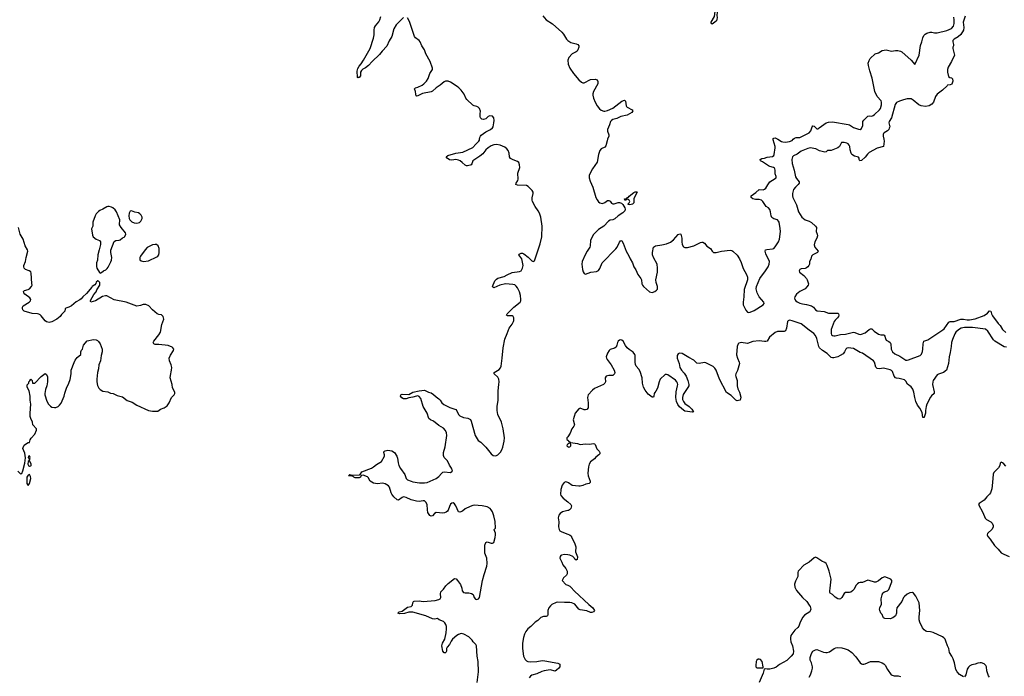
# Model space of a CAD drawing. Header units: inches. Extents: x 2005975 to 2217453, y 644152 to 846769.
# Tile 95 of 162: x 2131620 to 2146676, y 761784 to 771830. Entities that reach past the tile are written whole.
import ezdxf

# ---------------------------------------------------------------- set-up
doc = ezdxf.new("R2010")
doc.units = ezdxf.units.IN
doc.header["$MEASUREMENT"] = 0
for name, color, linetype in [('C1736', 7, 'Continuous'), ('C1737', 7, 'Continuous'), ('C1746', 7, 'Continuous'), ('C1747', 7, 'Continuous')]:
    doc.layers.add(name, color=color, linetype=linetype)

msp = doc.modelspace()

# ---------------------------------------------------------------- linework, layer by layer
at = {"layer": 'C1736', "color": 6}
for points, elevation in [([(2138613, 761690), (2138636, 761850), (2138632, 762010), (2138613, 762090), (2138606, 762250), (2138595, 762270), (2138556, 762310), (2138538, 762338), (2138490, 762387), (2138410, 762428), (2138370, 762438), (2138330, 762425), (2138304, 762410), (2138239, 762350), (2138219, 762321), (2138194, 762270), (2138156, 762230), (2138147, 762210), (2138144, 762170), (2138134, 762146), (2138130, 762141), (2138110, 762142), (2138089, 762169), (2138076, 762250), (2138087, 762290), (2138123, 762350), (2138141, 762450), (2138147, 762510), (2138144, 762544), (2138134, 762574), (2138120, 762600), (2138100, 762620), (2138032, 762650), (2138010, 762666), (2137970, 762658), (2137930, 762661), (2137830, 762708), (2137630, 762765), (2137570, 762765), (2137506, 762746), (2137430, 762739), (2137404, 762750), (2137424, 762770), (2137470, 762781), (2137550, 762840), (2137608, 762852), (2137625, 762870), (2137634, 762910), (2137644, 762930), (2137650, 762933), (2137730, 762940), (2137790, 762927), (2137975, 762945), (2138030, 762957), (2138050, 762968), (2138060, 762990), (2138056, 763044), (2138062, 763078), (2138103, 763117), (2138138, 763170), (2138170, 763204), (2138270, 763279), (2138294, 763274), (2138317, 763250), (2138360, 763190), (2138382, 763130), (2138387, 763090), (2138408, 763068), (2138430, 763063), (2138490, 763063), (2138530, 763053), (2138554, 763034), (2138570, 762990), (2138590, 762964), (2138610, 762960), (2138634, 762970), (2138650, 762991), (2138696, 763250), (2138720, 763340), (2138763, 763470), (2138767, 763510), (2138763, 763590), (2138731, 763670), (2138733, 763790), (2138750, 763831), (2138770, 763839), (2138830, 763819), (2138850, 763819), (2138870, 763830), (2138892, 763910), (2138897, 763950), (2138894, 763974), (2138873, 764027), (2138873, 764030), (2138895, 764050), (2138889, 764150), (2138870, 764241), (2138850, 764298), (2138830, 764333), (2138814, 764350), (2138770, 764375), (2138690, 764394), (2138570, 764401), (2138550, 764398), (2138510, 764384), (2138434, 764346), (2138390, 764312), (2138350, 764294), (2138330, 764302), (2138290, 764393), (2138270, 764423), (2138250, 764436), (2138230, 764432), (2138210, 764417), (2138190, 764382), (2138172, 764328), (2138160, 764310), (2138143, 764297), (2138115, 764285), (2138090, 764282), (2137990, 764288), (2137965, 764275), (2137930, 764241), (2137910, 764236), (2137890, 764246), (2137862, 764290), (2137854, 764330), (2137850, 764410), (2137830, 764449), (2137810, 764467), (2137790, 764470), (2137730, 764458), (2137690, 764462), (2137606, 764486), (2137530, 764520), (2137490, 764530), (2137470, 764522), (2137410, 764480), (2137390, 764486), (2137343, 764530), (2137310, 764570), (2137298, 764590), (2137277, 764677), (2137258, 764698), (2137210, 764728), (2137170, 764738), (2137090, 764730), (2137030, 764739), (2136981, 764770), (2136947, 764827), (2136936, 764836), (2136870, 764860), (2136842, 764858), (2136830, 764830), (2136810, 764820), (2136750, 764822), (2136727, 764830), (2136720, 764840), (2136706, 764846), (2136649, 764850), (2136670, 764870), (2136710, 764859), (2136815, 764865), (2136827, 764873), (2136850, 764910), (2137002, 764970), (2137032, 764988), (2137074, 765026), (2137154, 765070), (2137200, 765150), (2137198, 765170), (2137187, 765210), (2137190, 765218), (2137199, 765230), (2137210, 765235), (2137250, 765244), (2137310, 765236), (2137350, 765207), (2137385, 765150), (2137399, 765119), (2137408, 765050), (2137420, 765010), (2137444, 764964), (2137510, 764870), (2137532, 764810), (2137550, 764789), (2137607, 764767), (2137630, 764760), (2137734, 764746), (2137810, 764743), (2137850, 764749), (2137990, 764810), (2138030, 764840), (2138071, 764889), (2138092, 764908), (2138110, 764913), (2138210, 764904), (2138230, 764915), (2138237, 764930), (2138225, 764970), (2138193, 765013), (2138160, 765080), (2138110, 765130), (2138102, 765162), (2138100, 765210), (2138127, 765293), (2138151, 765470), (2138148, 765510), (2138130, 765547), (2138099, 765579), (2138030, 765619), (2137950, 765686), (2137903, 765710), (2137875, 765730), (2137853, 765810), (2137792, 765910), (2137753, 766033), (2137730, 766063), (2137710, 766073), (2137690, 766071), (2137630, 766053), (2137570, 766045), (2137531, 766030), (2137508, 766028), (2137489, 766030), (2137465, 766045), (2137445, 766070), (2137450, 766090), (2137470, 766103), (2137570, 766097), (2137630, 766130), (2137730, 766152), (2137810, 766162), (2137870, 766130), (2137910, 766121), (2137950, 766097), (2137990, 766059), (2138030, 766029), (2138049, 766009), (2138076, 765970), (2138105, 765945), (2138196, 765896), (2138290, 765864), (2138306, 765846), (2138329, 765790), (2138350, 765770), (2138405, 765745), (2138471, 765731), (2138512, 765712), (2138526, 765690), (2138586, 765470), (2138630, 765391), (2138670, 765365), (2138748, 765290), (2138830, 765190), (2138862, 765162), (2138890, 765156), (2138910, 765160), (2138930, 765172), (2138970, 765214), (2138993, 765250), (2139010, 765290), (2139030, 765379), (2139033, 765430), (2139015, 765570), (2138985, 765670), (2138933, 765790), (2138919, 765850), (2138919, 765910), (2138934, 766010), (2138936, 766150), (2138949, 766250), (2138950, 766290), (2138945, 766330), (2138930, 766360), (2138875, 766410), (2138876, 766430), (2138950, 766477), (2138970, 766502), (2138983, 766530), (2139000, 766650), (2139012, 766810), (2139036, 766944), (2139075, 767030), (2139105, 767110), (2139150, 767170), (2139170, 767210), (2139174, 767230), (2139175, 767270), (2139167, 767290), (2139150, 767298), (2139081, 767301), (2139065, 767310), (2139076, 767330), (2139175, 767430), (2139274, 767506), (2139285, 767530), (2139285, 767550), (2139278, 767610), (2139264, 767664), (2139230, 767727), (2139210, 767755), (2139190, 767773), (2139160, 767780), (2139050, 767790), (2138960, 767770), (2138870, 767730), (2138856, 767736), (2138848, 767750), (2138884, 767836), (2138910, 767862), (2138930, 767874), (2139030, 767900), (2139074, 767926), (2139150, 767960), (2139261, 767979), (2139290, 767990), (2139310, 768027), (2139320, 768070), (2139296, 768170), (2139270, 768214), (2139254, 768230), (2139256, 768244), (2139266, 768250), (2139290, 768257), (2139310, 768257), (2139330, 768250), (2139397, 768197), (2139450, 768139), (2139470, 768128), (2139490, 768141), (2139579, 768401), (2139602, 768510), (2139610, 768670), (2139591, 768811), (2139570, 768871), (2139550, 768907), (2139503, 768970), (2139463, 769050), (2139457, 769070), (2139456, 769104), (2139470, 769170), (2139470, 769190), (2139458, 769218), (2139397, 769277), (2139370, 769293), (2139230, 769300), (2139207, 769307), (2139212, 769330), (2139236, 769370), (2139241, 769390), (2139236, 769484), (2139267, 769567), (2139265, 769610), (2139250, 769644), (2139230, 769663), (2139165, 769685), (2139127, 769707), (2139112, 769732), (2139105, 769790), (2139088, 769828), (2139070, 769852), (2139038, 769878), (2138966, 769910), (2138910, 769923), (2138870, 769918), (2138830, 769901), (2138783, 769870), (2138750, 769839), (2138700, 769780), (2138658, 769742), (2138549, 769671), (2138534, 769626), (2138525, 769610), (2138510, 769602), (2138470, 769593), (2138450, 769593), (2138430, 769603), (2138387, 769647), (2138355, 769670), (2138330, 769681), (2138290, 769690), (2138230, 769679), (2138190, 769688), (2138155, 769710), (2138142, 769730), (2138166, 769754), (2138290, 769787), (2138395, 769805), (2138550, 769876), (2138593, 769927), (2138640, 769970), (2138650, 769985), (2138652, 770000)], 200), ([(2131590, 764922), (2131630, 764881), (2131650, 764888), (2131667, 764930), (2131697, 765043), (2131708, 765128), (2131698, 765198), (2131670, 765268), (2131674, 765286), (2131690, 765318), (2131710, 765338), (2131750, 765362), (2131770, 765362), (2131780, 765400), (2131795, 765425), (2131851, 765490), (2131877, 765550), (2131876, 765570), (2131819, 765630), (2131816, 765670), (2131790, 765728), (2131781, 765761), (2131779, 765810), (2131789, 765950), (2131782, 766010), (2131781, 766070), (2131764, 766150), (2131734, 766210), (2131735, 766245), (2131758, 766270), (2131758, 766290), (2131775, 766305), (2131790, 766332), (2131812, 766310), (2131814, 766270), (2131850, 766267), (2131950, 766370), (2131990, 766404), (2132010, 766415), (2132025, 766405), (2132043, 766370), (2132046, 766290), (2132034, 766230), (2132013, 766170), (2132002, 766110), (2132003, 766090), (2132034, 765994), (2132059, 765950), (2132090, 765917), (2132110, 765904), (2132150, 765895), (2132170, 765897), (2132210, 765914), (2132230, 765930), (2132255, 765965), (2132301, 766070), (2132310, 766116), (2132335, 766190), (2132372, 766270), (2132390, 766325), (2132406, 766410), (2132408, 766470), (2132453, 766587), (2132470, 766619), (2132500, 766660), (2132553, 766707), (2132556, 766750), (2132566, 766774), (2132581, 766790), (2132595, 766850), (2132650, 766916), (2132750, 766935), (2132790, 766931), (2132810, 766921), (2132827, 766907), (2132850, 766872), (2132883, 766790), (2132883, 766750), (2132865, 766690), (2132855, 766610), (2132830, 766550), (2132827, 766490), (2132812, 766430), (2132798, 766330), (2132799, 766290), (2132810, 766234), (2132830, 766192), (2132850, 766170), (2132890, 766145), (2132970, 766135), (2133010, 766118), (2133049, 766109), (2133110, 766081), (2133190, 766058), (2133265, 766005), (2133339, 765979), (2133410, 765932), (2133590, 765853), (2133650, 765841), (2133719, 765839), (2133730, 765842), (2133772, 765870), (2133830, 765893), (2133876, 765924), (2133904, 765970), (2133943, 766050), (2133954, 766066), (2133984, 766090), (2133992, 766110), (2133990, 766130), (2133957, 766197), (2133951, 766250), (2133923, 766350), (2133924, 766384), (2133943, 766470), (2133945, 766510), (2133936, 766550), (2133912, 766610), (2133907, 766650), (2133925, 766695), (2133972, 766770), (2133976, 766790), (2133964, 766810), (2133950, 766820), (2133890, 766843), (2133750, 766862), (2133690, 766859), (2133670, 766869), (2133663, 766890), (2133670, 766910), (2133750, 767010), (2133771, 767050), (2133791, 767169), (2133822, 767250), (2133816, 767290), (2133790, 767313), (2133750, 767319), (2133724, 767330), (2133650, 767392), (2133593, 767453), (2133550, 767471), (2133510, 767472), (2133465, 767455), (2133410, 767446), (2133247, 767507), (2133062, 767542), (2132950, 767603), (2132930, 767606), (2132886, 767594), (2132778, 767530), (2132708, 767510), (2132702, 767522), (2132704, 767536), (2132756, 767624), (2132790, 767666), (2132801, 767699), (2132846, 767770), (2132846, 767810), (2132826, 767830), (2132814, 767834), (2132790, 767814), (2132784, 767796), (2132768, 767772), (2132730, 767749), (2132724, 767736), (2132640, 767640), (2132584, 767590), (2132559, 767561), (2132537, 767543), (2132485, 767515), (2132410, 767453), (2132370, 767432), (2132324, 767416), (2132315, 767405), (2132308, 767370), (2132301, 767359), (2132259, 767321), (2132238, 767290), (2132190, 767250), (2132110, 767206), (2132070, 767197), (2132028, 767208), (2132010, 767223), (2131950, 767298), (2131933, 767313), (2131910, 767325), (2131890, 767331), (2131810, 767336), (2131686, 767370), (2131667, 767390), (2131662, 767410), (2131665, 767430), (2131674, 767450), (2131766, 767510), (2131785, 767530), (2131791, 767550), (2131777, 767577), (2131700, 767630), (2131681, 767650), (2131676, 767670), (2131692, 767688), (2131750, 767702), (2131770, 767713), (2131801, 767750), (2131808, 767770), (2131807, 767793), (2131796, 767950), (2131788, 767970), (2131765, 767990), (2131708, 768010), (2131688, 768028), (2131681, 768050), (2131684, 768070), (2131710, 768130), (2131719, 768190), (2131743, 768290), (2131739, 768310), (2131705, 768370), (2131671, 768471), (2131628, 768550), (2131602, 768650)], 300), ([(2140000, 765450), (2139985, 765430), (2139988, 765408), (2140000, 765396)], 200), ([(2140000, 765337), (2139991, 765330), (2139988, 765310), (2140000, 765300)], 200), ([(2140000, 764748), (2139970, 764757), (2139946, 764750), (2139913, 764710), (2139896, 764644), (2139890, 764570), (2139896, 764550), (2139928, 764510), (2140000, 764454)], 200), ([(2140000, 764319), (2139921, 764299), (2139883, 764277), (2139864, 764250), (2139856, 764210), (2139866, 764146), (2139858, 764070), (2139867, 764030), (2139882, 764010), (2139910, 763992), (2140000, 763957)], 200), ([(2140000, 763642), (2139950, 763648), (2139905, 763635), (2139895, 763630), (2139884, 763616), (2139882, 763590), (2139911, 763530), (2139924, 763490), (2139970, 763431), (2139991, 763390), (2139994, 763370), (2139991, 763350), (2139981, 763330), (2139934, 763290), (2139916, 763250), (2139971, 763190), (2140000, 763176)], 200), ([(2140000, 762913), (2139950, 762911), (2139850, 762920), (2139825, 762915), (2139759, 762881), (2139738, 762862), (2139711, 762829), (2139695, 762790), (2139695, 762730), (2139690, 762708), (2139670, 762701), (2139630, 762701), (2139590, 762686), (2139543, 762637), (2139501, 762610), (2139435, 762545), (2139390, 762510), (2139360, 762470), (2139339, 762430), (2139322, 762378), (2139310, 762289), (2139307, 762210), (2139324, 762090), (2139350, 762043), (2139370, 762023), (2139390, 762012), (2139430, 762004), (2139530, 762010), (2139610, 762025), (2139650, 762022), (2139850, 761984), (2139878, 761970), (2139882, 761950), (2139877, 761930), (2139862, 761910), (2139830, 761877), (2139810, 761863), (2139730, 761883), (2139640, 761870), (2139603, 761858), (2139530, 761821), (2139450, 761801), (2139430, 761788), (2139410, 761761)], 200)]:
    msp.add_lwpolyline(points, dxfattribs=dict(at, elevation=elevation))
at = {"layer": 'C1736', "color": 6, "elevation": 300}
for points in [[(2132990, 768973), (2132970, 768973), (2132950, 768966), (2132890, 768931), (2132847, 768913), (2132824, 768896), (2132790, 768861), (2132773, 768830), (2132740, 768730), (2132739, 768670), (2132720, 768630), (2132732, 768532), (2132742, 768510), (2132790, 768470), (2132842, 768450), (2132855, 768430), (2132857, 768390), (2132833, 768310), (2132817, 768230), (2132809, 768151), (2132796, 768110), (2132796, 768056), (2132800, 768030), (2132842, 767962), (2132850, 767952), (2132870, 767962), (2132902, 767990), (2132935, 768005), (2132957, 768023), (2132975, 768045), (2133016, 768124), (2133025, 768150), (2133029, 768190), (2133014, 768270), (2133015, 768305), (2133064, 768436), (2133088, 768450), (2133143, 768457), (2133157, 768463), (2133190, 768491), (2133217, 768503), (2133227, 768513), (2133241, 768550), (2133236, 768570), (2133170, 768650), (2133147, 768690), (2133145, 768715), (2133152, 768750), (2133150, 768770), (2133101, 768890), (2133080, 768920), (2133046, 768950), (2133024, 768964)], [(2133330, 768907), (2133310, 768899), (2133295, 768870), (2133291, 768830), (2133294, 768790), (2133306, 768766), (2133336, 768736), (2133370, 768720), (2133410, 768715), (2133450, 768727), (2133471, 768750), (2133492, 768790), (2133495, 768810), (2133479, 768839), (2133459, 768859), (2133434, 768874), (2133383, 768883)], [(2133690, 768392), (2133650, 768385), (2133598, 768362), (2133570, 768344), (2133538, 768310), (2133465, 768210), (2133456, 768190), (2133455, 768155), (2133479, 768139), (2133512, 768132), (2133590, 768143), (2133717, 768203), (2133730, 768212), (2133746, 768234), (2133755, 768270), (2133751, 768330), (2133736, 768370), (2133710, 768390)], [(2131770, 765088), (2131750, 765068), (2131746, 765030), (2131755, 765010), (2131770, 764999), (2131790, 765005), (2131795, 765010), (2131795, 765030)], [(2131770, 765157), (2131752, 765150), (2131748, 765130), (2131765, 765110), (2131770, 765094), (2131779, 765130)], [(2131770, 764869), (2131750, 764863), (2131729, 764830), (2131730, 764732), (2131750, 764705), (2131770, 764735), (2131788, 764808), (2131783, 764843)]]:
    msp.add_lwpolyline(points, close=True, dxfattribs=at)
at = {"layer": 'C1737', "color": 6, "elevation": 200}
for points in [[(2137490, 771862), (2137410, 771787), (2137379, 771750), (2137342, 771690), (2137308, 771572), (2137270, 771505), (2137234, 771426), (2137164, 771350), (2137123, 771297), (2137010, 771193), (2136952, 771128), (2136910, 771093), (2136868, 771072), (2136846, 771054), (2136832, 771028), (2136830, 770970), (2136810, 770946), (2136796, 770944), (2136790, 770936), (2136783, 770950), (2136781, 771041), (2136790, 771084), (2136810, 771119), (2136843, 771157), (2136879, 771210), (2136977, 771390), (2137031, 771550), (2137040, 771600), (2137040, 771670), (2137046, 771710), (2137062, 771738), (2137110, 771798), (2137125, 771830), (2137140, 771880)], [(2138652, 770000), (2138656, 770030), (2138664, 770050), (2138676, 770064), (2138750, 770116), (2138817, 770150), (2138850, 770176), (2138858, 770190), (2138870, 770254), (2138874, 770290), (2138870, 770328), (2138850, 770353), (2138810, 770360), (2138786, 770350), (2138747, 770313), (2138710, 770303), (2138686, 770310), (2138668, 770328), (2138661, 770350), (2138661, 770390), (2138668, 770430), (2138650, 770472), (2138630, 770493), (2138610, 770504), (2138570, 770512), (2138550, 770522), (2138458, 770610), (2138443, 770630), (2138415, 770690), (2138372, 770750), (2138335, 770790), (2138310, 770810), (2138210, 770872), (2138170, 770888), (2138150, 770892), (2138130, 770890), (2138110, 770878), (2138051, 770830), (2137989, 770790), (2137930, 770736), (2137910, 770725), (2137778, 770702), (2137710, 770666), (2137690, 770662), (2137685, 770665), (2137676, 770690), (2137672, 770732), (2137658, 770770), (2137661, 770779), (2137670, 770790), (2137710, 770799), (2137774, 770830), (2137802, 770850), (2137843, 770890), (2137867, 770930), (2137893, 771007), (2137931, 771070), (2137933, 771090), (2137896, 771190), (2137831, 771310), (2137808, 771370), (2137770, 771430), (2137742, 771490), (2137728, 771510), (2137673, 771553), (2137655, 771575), (2137582, 771802), (2137550, 771859)], [(2139622, 771890), (2139670, 771830), (2139765, 771765), (2139910, 771640), (2139934, 771610), (2139982, 771530), (2140000, 771514)]]:
    msp.add_lwpolyline(points, dxfattribs=at)
at = {"layer": 'C1746', "color": 6}
for points, elevation in [([(2140610, 770000), (2140602, 769978), (2140581, 769899), (2140570, 769880), (2140510, 769856), (2140490, 769830), (2140472, 769770), (2140448, 769650), (2140377, 769550), (2140328, 769450), (2140328, 769410), (2140342, 769362), (2140382, 769270), (2140431, 769111), (2140450, 769072), (2140470, 769045), (2140490, 769029), (2140530, 769020), (2140568, 769032), (2140610, 769063), (2140630, 769064), (2140650, 769052), (2140670, 769025), (2140690, 769015), (2140710, 769015), (2140770, 769033), (2140790, 769032), (2140821, 769021), (2140843, 769003), (2140874, 768954), (2140879, 768930), (2140872, 768908), (2140843, 768877), (2140770, 768827), (2140719, 768781), (2140692, 768768), (2140650, 768762), (2140624, 768750), (2140550, 768670), (2140470, 768620), (2140414, 768566), (2140390, 768536), (2140350, 768451), (2140344, 768370), (2140339, 768350), (2140296, 768290), (2140265, 768235), (2140222, 768130), (2140217, 768090), (2140225, 768010), (2140234, 767974), (2140250, 767945), (2140270, 767936), (2140354, 767966), (2140441, 767979), (2140470, 767994), (2140490, 768021), (2140528, 768112), (2140737, 768323), (2140756, 768350), (2140790, 768425), (2140810, 768454), (2140830, 768445), (2140849, 768409), (2140893, 768290), (2140937, 768217), (2140953, 768170), (2140989, 768110), (2141013, 768050), (2141043, 768003), (2141070, 767932), (2141120, 767870), (2141130, 767850), (2141134, 767790), (2141143, 767770), (2141160, 767750), (2141250, 767667), (2141270, 767659), (2141290, 767658), (2141330, 767669), (2141358, 767690), (2141371, 767709), (2141373, 767727), (2141372, 767750), (2141351, 767810), (2141348, 767848), (2141373, 767967), (2141375, 768030), (2141367, 768090), (2141312, 768190), (2141298, 768230), (2141295, 768270), (2141311, 768349), (2141344, 768370), (2141437, 768383), (2141510, 768403), (2141573, 768427), (2141619, 768461), (2141690, 768542), (2141714, 768554), (2141730, 768551), (2141737, 768530), (2141743, 768490), (2141743, 768430), (2141750, 768390), (2141770, 768355), (2141790, 768344), (2141830, 768344), (2141930, 768370), (2142030, 768420), (2142050, 768426), (2142066, 768426), (2142090, 768410), (2142126, 768366), (2142181, 768330), (2142210, 768288), (2142230, 768270), (2142270, 768269), (2142350, 768289), (2142486, 768306), (2142510, 768300), (2142527, 768287), (2142590, 768226), (2142625, 768170), (2142650, 768117), (2142683, 768023), (2142735, 767930), (2142750, 767890), (2142748, 767850), (2142697, 767703), (2142692, 767588), (2142681, 767510), (2142685, 767465), (2142724, 767384), (2142750, 767357), (2142770, 767352), (2142790, 767354), (2142850, 767380), (2142989, 767470), (2143002, 767490), (2143000, 767510), (2142930, 767588), (2142896, 767650), (2142882, 767710), (2142885, 767750), (2142938, 767870), (2143027, 767990), (2143064, 768050), (2143082, 768090), (2143086, 768130), (2143077, 768157), (2143046, 768210), (2143030, 768250), (2143018, 768290), (2143025, 768310), (2143044, 768316), (2143130, 768322), (2143150, 768330), (2143170, 768353), (2143223, 768430), (2143241, 768470), (2143254, 768590), (2143250, 768636), (2143232, 768730), (2143223, 768750), (2143206, 768766), (2143150, 768782), (2143123, 768803), (2143112, 768830), (2143102, 768890), (2143090, 768925), (2143070, 768950), (2143034, 768974), (2142986, 769050), (2142962, 769070), (2142930, 769081), (2142870, 769081), (2142830, 769087), (2142805, 769110), (2142806, 769134), (2142876, 769184), (2142930, 769230), (2142990, 769228), (2143010, 769236), (2143030, 769255), (2143058, 769302), (2143093, 769347), (2143130, 769375), (2143189, 769410), (2143189, 769430), (2143170, 769470), (2143171, 769530), (2143168, 769550), (2143160, 769560), (2143149, 769570), (2143090, 769584), (2143070, 769595), (2142977, 769657), (2142950, 769670), (2142943, 769690), (2142970, 769704), (2143010, 769712), (2143050, 769727), (2143130, 769735), (2143150, 769750), (2143158, 769770), (2143172, 769870), (2143170, 769890), (2143141, 769990), (2143142, 770000)], 200), ([(2143211, 770000), (2143267, 769967), (2143290, 769960), (2143330, 769957), (2143390, 769964), (2143430, 769983), (2143450, 770000)], 200), ([(2144832, 770000), (2144839, 769970), (2144828, 769892), (2144730, 769867), (2144610, 769798), (2144585, 769775), (2144550, 769726), (2144490, 769675), (2144469, 769670), (2144458, 769690), (2144458, 769710), (2144445, 769725), (2144384, 769744), (2144347, 769767), (2144335, 769790), (2144320, 769840), (2144312, 769890), (2144303, 769910), (2144290, 769929), (2144270, 769943), (2144227, 769953), (2144187, 769953), (2144155, 769890), (2144133, 769870), (2144030, 769827), (2143973, 769827), (2143950, 769809), (2143930, 769803), (2143850, 769826), (2143792, 769852), (2143710, 769871), (2143670, 769860), (2143570, 769817), (2143510, 769773), (2143454, 769746), (2143439, 769730), (2143428, 769690), (2143431, 769630), (2143464, 769530), (2143485, 769425), (2143499, 769399), (2143539, 769350), (2143540, 769330), (2143525, 769310), (2143483, 769270), (2143455, 769230), (2143437, 769170), (2143435, 769135), (2143441, 769110), (2143496, 768996), (2143529, 768890), (2143580, 768810), (2143630, 768769), (2143690, 768749), (2143730, 768726), (2143790, 768670), (2143803, 768650), (2143800, 768590), (2143815, 768550), (2143818, 768522), (2143808, 768490), (2143779, 768430), (2143768, 768388), (2143779, 768350), (2143829, 768290), (2143820, 768270), (2143750, 768232), (2143730, 768210), (2143716, 768164), (2143698, 768130), (2143696, 768090), (2143688, 768070), (2143672, 768050), (2143650, 768032), (2143630, 768023), (2143570, 768016), (2143551, 768010), (2143538, 767990), (2143545, 767965), (2143610, 767916), (2143653, 767870), (2143664, 767850), (2143682, 767790), (2143676, 767770), (2143659, 767741), (2143631, 767710), (2143550, 767673), (2143496, 767630), (2143471, 767590), (2143468, 767570), (2143473, 767550), (2143488, 767530), (2143510, 767512), (2143550, 767491), (2143590, 767481), (2143653, 767473), (2143730, 767450), (2143758, 767430), (2143790, 767390), (2143816, 767376), (2143924, 767364), (2143990, 767340), (2144110, 767342), (2144130, 767339), (2144143, 767330), (2144148, 767310), (2144142, 767290), (2144128, 767270), (2144090, 767233), (2144075, 767210), (2144030, 767090), (2144027, 767030), (2144036, 767010), (2144050, 766998), (2144070, 766991), (2144090, 766992), (2144170, 767015), (2144250, 767017), (2144370, 767048), (2144390, 767046), (2144450, 767020), (2144470, 767016), (2144490, 767018), (2144550, 767037), (2144610, 767090), (2144630, 767102), (2144650, 767102), (2144686, 767066), (2144750, 767020), (2144790, 767010), (2144828, 767008), (2144841, 767001), (2144850, 766990), (2144858, 766950), (2144870, 766925), (2144910, 766908), (2144931, 766891), (2144939, 766870), (2144946, 766790), (2144968, 766748), (2145000, 766720), (2145081, 766681), (2145170, 766622), (2145190, 766621), (2145210, 766627), (2145389, 766691), (2145409, 766711), (2145426, 766754), (2145432, 766788), (2145436, 766870), (2145447, 766913), (2145509, 766930), (2145737, 767083), (2145758, 767102), (2145830, 767201), (2145850, 767211), (2145910, 767212), (2146010, 767246), (2146050, 767248), (2146110, 767238), (2146143, 767237), (2146230, 767255), (2146370, 767302), (2146419, 767341), (2146450, 767375), (2146470, 767371), (2146480, 767330), (2146498, 767298), (2146584, 767184), (2146615, 767150), (2146651, 767091), (2146702, 767042)], 200), ([(2146710, 766819), (2146675, 766825), (2146533, 766910), (2146510, 766930), (2146424, 767064), (2146390, 767094), (2146190, 767122), (2146070, 767119), (2146019, 767110), (2145974, 767086), (2145935, 767050), (2145918, 767022), (2145884, 766936), (2145871, 766890), (2145866, 766830), (2145850, 766737), (2145833, 766670), (2145823, 766570), (2145790, 766470), (2145744, 766430), (2145670, 766407), (2145650, 766394), (2145588, 766310), (2145581, 766290), (2145577, 766250), (2145604, 766136), (2145603, 766110), (2145563, 766077), (2145546, 766054), (2145494, 765946), (2145481, 765910), (2145471, 765851), (2145470, 765810), (2145452, 765749), (2145450, 765744), (2145430, 765745), (2145421, 765821), (2145386, 765886), (2145350, 765932), (2145324, 765990), (2145307, 766050), (2145293, 766133), (2145279, 766179), (2145253, 766213), (2145195, 766255), (2145170, 766299), (2145150, 766320), (2145070, 766340), (2145030, 766344), (2145010, 766352), (2144990, 766375), (2144966, 766446), (2144950, 766461), (2144930, 766471), (2144830, 766496), (2144770, 766490), (2144730, 766495), (2144713, 766513), (2144693, 766590), (2144676, 766610), (2144510, 766728), (2144470, 766740), (2144370, 766801), (2144290, 766808), (2144270, 766803), (2144252, 766788), (2144230, 766746), (2144210, 766720), (2144168, 766690), (2144130, 766674), (2144070, 766659), (2144050, 766656), (2144030, 766663), (2143965, 766725), (2143896, 766770), (2143851, 766810), (2143841, 766830), (2143811, 766951), (2143790, 766996), (2143764, 767030), (2143690, 767081), (2143570, 767175), (2143430, 767224), (2143389, 767231), (2143370, 767224), (2143359, 767210), (2143347, 767110), (2143328, 767070), (2143310, 767057), (2143210, 767057), (2143170, 767043), (2143086, 766974), (2143049, 766911), (2143030, 766905), (2143010, 766905), (2142930, 766918), (2142830, 766906), (2142750, 766876), (2142650, 766891), (2142619, 766881), (2142604, 766870), (2142589, 766830), (2142583, 766703), (2142595, 766650), (2142624, 766590), (2142628, 766570), (2142595, 766465), (2142570, 766410), (2142568, 766390), (2142570, 766370), (2142592, 766310), (2142589, 766229), (2142603, 766183), (2142627, 766130), (2142645, 766055), (2142636, 766010), (2142610, 766002), (2142590, 766000), (2142570, 766008), (2142500, 766080), (2142427, 766127), (2142320, 766330), (2142268, 766468), (2142250, 766496), (2142222, 766522), (2142110, 766581), (2142090, 766585), (2142010, 766571), (2141976, 766576), (2141930, 766622), (2141850, 766662), (2141750, 766722), (2141710, 766730), (2141690, 766717), (2141675, 766690), (2141674, 766650), (2141703, 766570), (2141716, 766510), (2141742, 766470), (2141783, 766423), (2141810, 766378), (2141837, 766310), (2141853, 766250), (2141850, 766230), (2141838, 766202), (2141765, 766095), (2141754, 766050), (2141757, 766017), (2141768, 765988), (2141790, 765958), (2141856, 765910), (2141898, 765870), (2141921, 765830), (2141910, 765826), (2141790, 765841), (2141770, 765854), (2141710, 765909), (2141683, 765943), (2141661, 765990), (2141652, 766050), (2141657, 766137), (2141681, 766230), (2141684, 766250), (2141680, 766270), (2141670, 766290), (2141650, 766314), (2141530, 766395), (2141510, 766403), (2141490, 766400), (2141416, 766330), (2141396, 766290), (2141371, 766190), (2141350, 766149), (2141330, 766128), (2141323, 766110), (2141319, 766070), (2141310, 766055), (2141290, 766057), (2141230, 766101), (2141182, 766162), (2141158, 766210), (2141143, 766270), (2141138, 766350), (2141110, 766450), (2141090, 766485), (2141049, 766529), (2141036, 766556), (2141029, 766590), (2141032, 766690), (2141027, 766710), (2141002, 766742), (2140942, 766782), (2140910, 766810), (2140885, 766845), (2140850, 766912), (2140830, 766926), (2140810, 766931), (2140790, 766927), (2140770, 766911), (2140760, 766890), (2140752, 766848), (2140739, 766821), (2140716, 766804), (2140650, 766784), (2140634, 766770), (2140610, 766729), (2140589, 766670), (2140591, 766650), (2140601, 766630), (2140665, 766550), (2140710, 766470), (2140720, 766430), (2140716, 766410), (2140690, 766388), (2140630, 766386), (2140586, 766374), (2140575, 766350), (2140576, 766290), (2140570, 766269), (2140546, 766250), (2140410, 766188), (2140378, 766162), (2140314, 766090), (2140302, 766050), (2140313, 765970), (2140312, 765890), (2140290, 765868), (2140270, 765860), (2140250, 765861), (2140190, 765884), (2140170, 765878), (2140112, 765810), (2140085, 765710), (2140102, 765630), (2140095, 765610), (2140064, 765570), (2140038, 765502), (2140000, 765450)], 200), ([(2140000, 765396), (2140010, 765385), (2140042, 765362), (2140150, 765348), (2140190, 765331), (2140270, 765341), (2140338, 765338), (2140390, 765348), (2140410, 765343), (2140419, 765330), (2140445, 765265), (2140481, 765230), (2140491, 765210), (2140491, 765189), (2140478, 765170), (2140430, 765138), (2140408, 765112), (2140350, 765064), (2140327, 765030), (2140318, 764990), (2140309, 764890), (2140313, 764853), (2140342, 764770), (2140341, 764750), (2140330, 764734), (2140278, 764722), (2140230, 764701), (2140190, 764692), (2140170, 764692), (2140070, 764704), (2140010, 764746), (2140000, 764748)], 200), ([(2140000, 765300), (2140010, 765291), (2140030, 765295), (2140049, 765310), (2140049, 765330), (2140042, 765342), (2140030, 765349), (2140010, 765344), (2140000, 765337)], 200), ([(2146700, 765000), (2146670, 765035), (2146650, 765052), (2146630, 765059), (2146623, 765057), (2146614, 765046), (2146606, 765010), (2146588, 764972), (2146517, 764903), (2146504, 764876), (2146497, 764750), (2146486, 764654), (2146467, 764593), (2146451, 764569), (2146410, 764530), (2146370, 764481), (2146290, 764430), (2146282, 764410), (2146350, 764290), (2146382, 764202), (2146402, 764182), (2146470, 764147), (2146490, 764125), (2146507, 764090), (2146507, 764070), (2146490, 764033), (2146420, 763970), (2146415, 763950), (2146422, 763922), (2146460, 763880), (2146524, 763784), (2146584, 763730), (2146630, 763675), (2146670, 763652), (2146750, 763618)], 300), ([(2140000, 764454), (2140050, 764415), (2140058, 764390), (2140047, 764353), (2140025, 764330), (2140010, 764321), (2140000, 764319)], 200), ([(2140000, 763957), (2140027, 763947), (2140051, 763931), (2140060, 763920), (2140111, 763810), (2140124, 763764), (2140119, 763690), (2140151, 763610), (2140147, 763573), (2140130, 763561), (2140110, 763576), (2140097, 763597), (2140076, 763616), (2140030, 763639), (2140000, 763642)], 200), ([(2146050, 761777), (2145990, 761812), (2145954, 761854), (2145934, 761890), (2145913, 761990), (2145893, 762053), (2145876, 762090), (2145838, 762150), (2145828, 762210), (2145806, 762250), (2145784, 762324), (2145770, 762351), (2145752, 762372), (2145730, 762386), (2145590, 762453), (2145550, 762463), (2145490, 762467), (2145474, 762474), (2145450, 762496), (2145427, 762527), (2145387, 762610), (2145374, 762650), (2145372, 762692), (2145387, 762790), (2145372, 762910), (2145323, 763010), (2145290, 763058), (2145270, 763067), (2145230, 763063), (2145190, 763042), (2145150, 763007), (2145137, 762990), (2145110, 762930), (2145031, 762830), (2145026, 762790), (2145029, 762750), (2145010, 762710), (2144990, 762692), (2144970, 762678), (2144930, 762665), (2144850, 762670), (2144830, 762681), (2144823, 762690), (2144808, 762728), (2144788, 762750), (2144771, 762790), (2144770, 762810), (2144774, 762830), (2144797, 762890), (2144794, 762970), (2144806, 763030), (2144821, 763059), (2144844, 763076), (2144890, 763092), (2144911, 763110), (2144956, 763230), (2144955, 763250), (2144943, 763270), (2144850, 763304), (2144810, 763292), (2144750, 763243), (2144710, 763225), (2144690, 763225), (2144610, 763252), (2144590, 763254), (2144510, 763220), (2144470, 763218), (2144450, 763212), (2144430, 763200), (2144410, 763178), (2144374, 763110), (2144357, 763090), (2144330, 763072), (2144310, 763065), (2144250, 763067), (2144229, 763051), (2144193, 762990), (2144173, 762970), (2144150, 762966), (2144130, 762971), (2144090, 762995), (2144050, 763035), (2144015, 763055), (2144007, 763067), (2144007, 763090), (2144015, 763130), (2144031, 763270), (2144000, 763390), (2143970, 763479), (2143951, 763511), (2143930, 763527), (2143887, 763547), (2143810, 763598), (2143790, 763605), (2143770, 763599), (2143690, 763530), (2143610, 763482), (2143536, 763404), (2143526, 763390), (2143521, 763370), (2143517, 763310), (2143482, 763238), (2143468, 763192), (2143472, 763150), (2143497, 763097), (2143591, 762991), (2143657, 762930), (2143690, 762870), (2143707, 762850), (2143714, 762830), (2143716, 762810), (2143703, 762770), (2143622, 762718), (2143594, 762690), (2143553, 762610), (2143533, 762550), (2143518, 762530), (2143475, 762490), (2143425, 762430), (2143413, 762410), (2143405, 762370), (2143405, 762350), (2143413, 762313), (2143439, 762250), (2143451, 762169), (2143447, 762130), (2143415, 762090), (2143352, 762028), (2143238, 761962), (2143190, 761926), (2143150, 761906), (2143090, 761893), (2143050, 761893), (2143030, 761899), (2143005, 761895), (2142991, 761830), (2142928, 761690)], 300), ([(2140000, 763176), (2140030, 763162), (2140050, 763148), (2140106, 763086), (2140321, 762881), (2140382, 762830), (2140408, 762790), (2140395, 762770), (2140370, 762762), (2140350, 762762), (2140290, 762784), (2140190, 762799), (2140170, 762810), (2140110, 762886), (2140065, 762910), (2140030, 762914), (2140000, 762913)], 200), ([(2143692, 761770), (2143714, 761806), (2143735, 761870), (2143744, 761910), (2143743, 761930), (2143727, 761990), (2143710, 762030), (2143706, 762070), (2143730, 762133), (2143750, 762167), (2143790, 762188), (2143810, 762192), (2143912, 762152), (2143946, 762146), (2143970, 762147), (2144002, 762158), (2144072, 762208), (2144099, 762221), (2144130, 762227), (2144190, 762220), (2144244, 762204), (2144287, 762187), (2144347, 762147), (2144404, 762084), (2144470, 761990), (2144490, 761977), (2144510, 761970), (2144530, 761970), (2144550, 761975), (2144630, 762010), (2144650, 762012), (2144750, 762009), (2144810, 761990), (2144833, 761973), (2144852, 761952), (2144888, 761890), (2144946, 761806), (2144992, 761792), (2145053, 761793), (2145090, 761783)], 300), ([(2146450, 761770), (2146433, 761793), (2146411, 761870), (2146403, 761930), (2146396, 761950), (2146370, 761976), (2146330, 761990), (2146309, 761991), (2146270, 761983), (2146230, 761968), (2146181, 761959), (2146150, 761942), (2146130, 761923), (2146110, 761892), (2146090, 761805), (2146070, 761778)], 300)]:
    msp.add_lwpolyline(points, dxfattribs=dict(at, elevation=elevation))
for points, elevation in [([(2140950, 768999), (2140930, 769002), (2140918, 769010), (2140938, 769030), (2140948, 769050), (2140938, 769070), (2140930, 769078), (2140910, 769082), (2140890, 769068), (2140871, 769069), (2140870, 769090), (2140905, 769095), (2140915, 769110), (2140927, 769113), (2140940, 769130), (2141010, 769187), (2141030, 769194), (2141056, 769196), (2141064, 769190), (2141036, 769144), (2141013, 769090), (2141010, 769030), (2140990, 769010)], 200), ([(2142930, 762046), (2142910, 762046), (2142890, 762030), (2142882, 762010), (2142875, 761950), (2142878, 761930), (2142894, 761914), (2142970, 761911), (2142988, 761912), (2142989, 761931), (2142971, 762011), (2142950, 762040)], 300)]:
    msp.add_lwpolyline(points, close=True, dxfattribs=dict(at, elevation=elevation))
at = {"layer": 'C1747', "color": 6, "elevation": 300}
msp.add_lwpolyline([(2142290, 772006), (2142270, 771998), (2142263, 771977), (2142250, 771958), (2142240, 771880), (2142187, 771790), (2142190, 771782), (2142210, 771766), (2142270, 771811), (2142285, 771830), (2142289, 771870), (2142284, 771890), (2142292, 771952)], close=True, dxfattribs=at)
at = {"layer": 'C1747', "color": 6, "elevation": 200}
for points in [[(2143450, 770000), (2143470, 770018), (2143494, 770026), (2143550, 770030), (2143570, 770037), (2143690, 770099), (2143720, 770130), (2143739, 770190), (2143750, 770204), (2143770, 770200), (2143810, 770161), (2143830, 770159), (2143845, 770175), (2143950, 770250), (2143990, 770264), (2144047, 770267), (2144290, 770227), (2144310, 770219), (2144370, 770179), (2144445, 770155), (2144470, 770152), (2144490, 770163), (2144513, 770210), (2144515, 770270), (2144526, 770294), (2144590, 770355), (2144610, 770358), (2144650, 770355), (2144670, 770363), (2144690, 770379), (2144770, 770451), (2144783, 770470), (2144798, 770530), (2144797, 770570), (2144791, 770590), (2144734, 770654), (2144698, 770730), (2144656, 770936), (2144618, 771050), (2144599, 771130), (2144596, 771164), (2144610, 771205), (2144626, 771234), (2144701, 771310), (2144750, 771325), (2144810, 771359), (2144870, 771367), (2144950, 771347), (2145010, 771361), (2145050, 771360), (2145088, 771348), (2145110, 771336), (2145252, 771210), (2145310, 771146), (2145374, 771286), (2145394, 771434), (2145416, 771490), (2145430, 771555), (2145447, 771590), (2145465, 771610), (2145490, 771625), (2145541, 771639), (2145570, 771639), (2145610, 771630), (2145650, 771630), (2145796, 771664), (2145867, 771694), (2145898, 771730), (2145909, 771770), (2145910, 771830), (2145906, 771870)], [(2146077, 771883), (2146045, 771790), (2146059, 771710), (2146054, 771670), (2146010, 771604), (2145970, 771567), (2145910, 771533), (2145891, 771510), (2145887, 771493), (2145901, 771450), (2145901, 771430), (2145891, 771410), (2145891, 771390), (2145913, 771290), (2145911, 771270), (2145890, 771238), (2145871, 771189), (2145818, 771102), (2145808, 771070), (2145808, 771028), (2145821, 770961), (2145845, 770945), (2145870, 770941), (2145883, 770923), (2145890, 770890), (2145874, 770846), (2145850, 770835), (2145810, 770827), (2145800, 770820), (2145730, 770750), (2145649, 770691), (2145623, 770657), (2145592, 770570), (2145570, 770536), (2145529, 770510), (2145470, 770500), (2145407, 770510), (2145371, 770530), (2145280, 770600), (2145250, 770617), (2145230, 770621), (2145190, 770617), (2145135, 770605), (2145074, 770586), (2145030, 770565), (2145007, 770533), (2144952, 770328), (2144914, 770270), (2144909, 770250), (2144924, 770190), (2144918, 770170), (2144908, 770150), (2144890, 770130), (2144839, 770101), (2144828, 770090), (2144824, 770076), (2144822, 770050), (2144832, 770000)], [(2140000, 771514), (2140004, 771510), (2140050, 771483), (2140130, 771463), (2140155, 771450), (2140168, 771430), (2140170, 771410), (2140157, 771370), (2140145, 771350), (2140130, 771339), (2140070, 771307), (2140016, 771250), (2140000, 771210), (2140005, 771150), (2140034, 771090), (2140089, 771009), (2140170, 770910), (2140210, 770874), (2140230, 770865), (2140250, 770864), (2140350, 770916), (2140419, 770919), (2140451, 770910), (2140463, 770883), (2140460, 770850), (2140396, 770730), (2140385, 770695), (2140386, 770674), (2140396, 770630), (2140420, 770570), (2140451, 770511), (2140486, 770466), (2140510, 770446), (2140550, 770431), (2140570, 770431), (2140610, 770442), (2140690, 770475), (2140830, 770582), (2140870, 770597), (2140886, 770586), (2140894, 770514), (2140901, 770501), (2140911, 770490), (2140988, 770450), (2140994, 770434), (2140980, 770410), (2140909, 770370), (2140810, 770348), (2140750, 770320), (2140690, 770305), (2140668, 770290), (2140655, 770270), (2140639, 770221), (2140607, 770150), (2140607, 770127), (2140631, 770070), (2140630, 770050), (2140610, 770000)], [(2143142, 770000), (2143143, 770010), (2143150, 770019), (2143170, 770024), (2143211, 770000)]]:
    msp.add_lwpolyline(points, dxfattribs=at)

doc.saveas('drawing.dxf')
